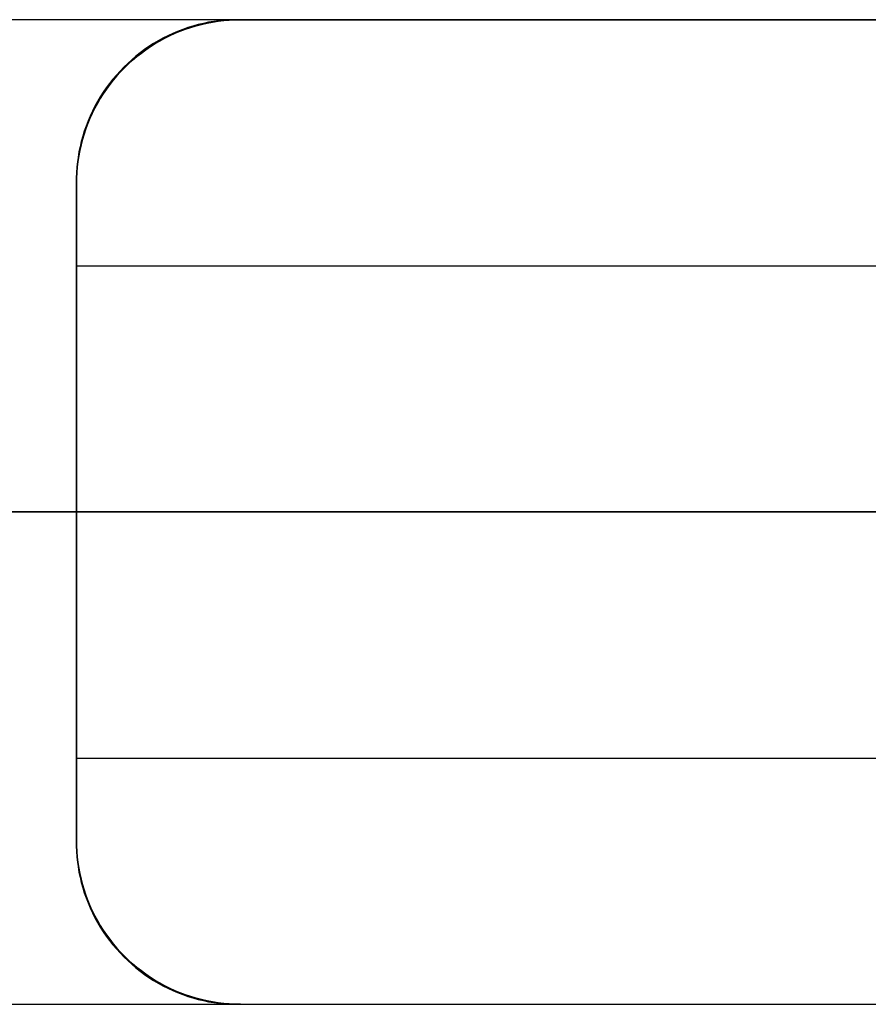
# Model space of a CAD drawing. Header units: millimetres. Extents: x -267 to 897, y -4167 to -3150.
# Tile 124 of 177: x 351.96 to 354.54, y -3518.4 to -3515.4. Entities that reach past the tile are written whole.
import ezdxf

# ---------------------------------------------------------------- set-up
doc = ezdxf.new("R2010")
doc.units = ezdxf.units.MM
doc.layers.add('1', color=7, linetype='Continuous')
doc.layers.add('BLANCO METALICO', color=7, linetype='Continuous', true_color=0xededed)

msp = doc.modelspace()

# ---------------------------------------------------------------- linework, layer by layer
at = {"layer": '1', "color": 7, "true_color": 0xffffff}
for p, q in [((384.8577, -3516.9025, 31.0021), (313.6641, -3516.9025, 31.0021)), ((355.5117, -3516.9025, 0.6711), (345.843, -3516.9025, 0.1678))]:
    msp.add_line(p, q, dxfattribs=at)
at = {"layer": '1', "color": 250, "true_color": 0x111111}
for p, q in [((387.6638, -3516.9025, 31.0021), (313.6641, -3516.9025, 31.0021)), ((380.6271, -3516.9025, 48.5021), (313.6641, -3516.9025, 48.5021)), ((381.6563, -3516.9025, 65.7922), (340.8129, -3516.9025, 65.7922)), ((356.688, -3516.9025, 118.6312), (341.1392, -3516.9025, 118.6312))]:
    msp.add_line(p, q, dxfattribs=at)
at = {"layer": 'BLANCO METALICO'}
for p, q in [((360.8406, -3515.4025, 259.5324), (351.4382, -3515.4025, 259.5324)), ((352.6287, -3515.4025, 262.5324), (351.4385, -3515.4039, 262.5324)), ((352.5156, -3515.4136, 291.3066), (352.4996, -3515.4174, 291.3092)), ((352.5103, -3515.4167, 286.7736), (352.527, -3515.413, 286.7736)), ((352.527, -3515.413, 279.1022), (352.5103, -3515.4167, 279.1022)), ((352.5103, -3515.4167, 262.5324), (352.527, -3515.413, 262.5324)), ((352.527, -3515.413, 296.5105), (352.5103, -3515.4167, 296.5105)), ((352.5103, -3515.4167, 283.6937), (352.527, -3515.413, 283.6937)), ((352.527, -3515.413, 274.0324), (352.5103, -3515.4167, 274.0324)), ((352.5316, -3515.4103, 291.304), (352.5156, -3515.4136, 291.3066)), ((352.527, -3515.413, 286.7736), (352.5438, -3515.4098, 286.7736)), ((352.5438, -3515.4098, 279.1022), (352.527, -3515.413, 279.1022)), ((352.527, -3515.413, 262.5324), (352.5438, -3515.4098, 262.5324)), ((352.5438, -3515.4098, 296.5105), (352.527, -3515.413, 296.5105)), ((352.527, -3515.413, 283.6937), (352.5438, -3515.4098, 283.6937)), ((352.5438, -3515.4098, 274.0324), (352.527, -3515.413, 274.0324)), ((352.5477, -3515.4076, 291.3011), (352.5316, -3515.4103, 291.304)), ((352.5438, -3515.4098, 286.7736), (352.5606, -3515.4072, 286.7736)), ((352.5606, -3515.4072, 279.1022), (352.5438, -3515.4098, 279.1022)), ((352.5438, -3515.4098, 262.5324), (352.5606, -3515.4072, 262.5324)), ((352.5606, -3515.4072, 296.5105), (352.5438, -3515.4098, 296.5105)), ((352.5438, -3515.4098, 283.6937), (352.5606, -3515.4072, 283.6937)), ((352.5606, -3515.4072, 274.0324), (352.5438, -3515.4098, 274.0324)), ((352.5639, -3515.4055, 291.2982), (352.5477, -3515.4076, 291.3011)), ((352.5606, -3515.4072, 286.7736), (352.5776, -3515.4051, 286.7736)), ((352.5776, -3515.4051, 279.1022), (352.5606, -3515.4072, 279.1022)), ((352.5606, -3515.4072, 262.5324), (352.5776, -3515.4051, 262.5324)), ((352.5776, -3515.4051, 296.5105), (352.5606, -3515.4072, 296.5105)), ((352.5606, -3515.4072, 283.6937), (352.5776, -3515.4051, 283.6937)), ((352.5776, -3515.4051, 274.0324), (352.5606, -3515.4072, 274.0324)), ((352.5801, -3515.4039, 291.2951), (352.5639, -3515.4055, 291.2982)), ((352.5776, -3515.4051, 286.7736), (352.5946, -3515.4037, 286.7736)), ((352.5946, -3515.4037, 279.1022), (352.5776, -3515.4051, 279.1022)), ((352.5776, -3515.4051, 262.5324), (352.5946, -3515.4037, 262.5324)), ((352.5946, -3515.4037, 296.5105), (352.5776, -3515.4051, 296.5105)), ((352.5776, -3515.4051, 283.6937), (352.5946, -3515.4037, 283.6937)), ((352.5946, -3515.4037, 274.0324), (352.5776, -3515.4051, 274.0324)), ((352.5963, -3515.4029, 291.2919), (352.5801, -3515.4039, 291.2951)), ((352.5946, -3515.4037, 286.7736), (352.6116, -3515.4028, 286.7736)), ((352.6116, -3515.4028, 279.1022), (352.5946, -3515.4037, 279.1022)), ((352.5946, -3515.4037, 262.5324), (352.6116, -3515.4028, 262.5324)), ((352.6116, -3515.4028, 296.5105), (352.5946, -3515.4037, 296.5105)), ((352.5946, -3515.4037, 283.6937), (352.6116, -3515.4028, 283.6937)), ((352.6116, -3515.4028, 274.0324), (352.5946, -3515.4037, 274.0324)), ((352.6125, -3515.4024, 291.2886), (352.5963, -3515.4029, 291.2919)), ((352.6116, -3515.4028, 286.7736), (352.6287, -3515.4025, 286.7736)), ((352.6287, -3515.4025, 279.1022), (352.6116, -3515.4028, 279.1022)), ((352.6116, -3515.4028, 262.5324), (352.6287, -3515.4025, 262.5324)), ((352.6287, -3515.4025, 296.5105), (352.6116, -3515.4028, 296.5105)), ((352.6116, -3515.4028, 283.6937), (352.6287, -3515.4025, 283.6937)), ((352.6287, -3515.4025, 274.0324), (352.6116, -3515.4028, 274.0324)), ((352.6287, -3515.4025, 291.2851), (352.6125, -3515.4024, 291.2886)), ((352.6287, -3515.4025, 262.5324), (352.6287, -3515.4025, 279.1022)), ((357.1287, -3515.4025, 296.5105), (352.6287, -3515.4025, 296.5105)), ((352.6287, -3515.4025, 296.5105), (352.6287, -3515.4025, 291.2851)), ((352.6287, -3515.4025, 286.7736), (352.6287, -3515.4025, 291.2851)), ((352.6287, -3515.4025, 279.1022), (352.6287, -3515.4025, 280.5939)), ((352.6287, -3515.4025, 280.5939), (352.6287, -3515.4025, 286.7736)), ((352.6287, -3515.4025, 277.3042), (358.1287, -3515.4025, 277.3042)), ((352.4222, -3515.4444, 291.3198), (352.4072, -3515.4514, 291.3215)), ((352.414, -3515.451, 286.7736), (352.4295, -3515.4439, 286.7736)), ((352.4295, -3515.4439, 279.1022), (352.414, -3515.451, 279.1022)), ((352.414, -3515.451, 262.5324), (352.4295, -3515.4439, 262.5324)), ((352.4295, -3515.4439, 296.5105), (352.414, -3515.451, 296.5105)), ((352.414, -3515.451, 283.6937), (352.4295, -3515.4439, 283.6937)), ((352.4295, -3515.4439, 274.0324), (352.414, -3515.451, 274.0324)), ((352.4373, -3515.4379, 291.318), (352.4222, -3515.4444, 291.3198)), ((352.4295, -3515.4439, 286.7736), (352.4453, -3515.4374, 286.7736)), ((352.4453, -3515.4374, 279.1022), (352.4295, -3515.4439, 279.1022)), ((352.4295, -3515.4439, 262.5324), (352.4453, -3515.4374, 262.5324)), ((352.4453, -3515.4374, 296.5105), (352.4295, -3515.4439, 296.5105)), ((352.4295, -3515.4439, 283.6937), (352.4453, -3515.4374, 283.6937)), ((352.4453, -3515.4374, 274.0324), (352.4295, -3515.4439, 274.0324)), ((352.4527, -3515.432, 291.316), (352.4373, -3515.4379, 291.318)), ((352.4453, -3515.4374, 286.7736), (352.4613, -3515.4314, 286.7736)), ((352.4613, -3515.4314, 279.1022), (352.4453, -3515.4374, 279.1022)), ((352.4453, -3515.4374, 262.5324), (352.4613, -3515.4314, 262.5324)), ((352.4613, -3515.4314, 296.5105), (352.4453, -3515.4374, 296.5105)), ((352.4453, -3515.4374, 283.6937), (352.4613, -3515.4314, 283.6937)), ((352.4613, -3515.4314, 274.0324), (352.4453, -3515.4374, 274.0324)), ((352.4682, -3515.4266, 291.3139), (352.4527, -3515.432, 291.316)), ((352.4613, -3515.4314, 286.7736), (352.4775, -3515.4259, 286.7736)), ((352.4775, -3515.4259, 279.1022), (352.4613, -3515.4314, 279.1022)), ((352.4613, -3515.4314, 262.5324), (352.4775, -3515.4259, 262.5324)), ((352.4775, -3515.4259, 296.5105), (352.4613, -3515.4314, 296.5105)), ((352.4613, -3515.4314, 283.6937), (352.4775, -3515.4259, 283.6937)), ((352.4775, -3515.4259, 274.0324), (352.4613, -3515.4314, 274.0324)), ((352.4838, -3515.4217, 291.3116), (352.4682, -3515.4266, 291.3139)), ((352.4775, -3515.4259, 286.7736), (352.4938, -3515.4211, 286.7736)), ((352.4938, -3515.4211, 279.1022), (352.4775, -3515.4259, 279.1022)), ((352.4775, -3515.4259, 262.5324), (352.4938, -3515.4211, 262.5324)), ((352.4938, -3515.4211, 296.5105), (352.4775, -3515.4259, 296.5105)), ((352.4775, -3515.4259, 283.6937), (352.4938, -3515.4211, 283.6937)), ((352.4938, -3515.4211, 274.0324), (352.4775, -3515.4259, 274.0324)), ((352.4996, -3515.4174, 291.3092), (352.4838, -3515.4217, 291.3116)), ((352.4938, -3515.4211, 286.7736), (352.5103, -3515.4167, 286.7736)), ((352.5103, -3515.4167, 279.1022), (352.4938, -3515.4211, 279.1022)), ((352.4938, -3515.4211, 262.5324), (352.5103, -3515.4167, 262.5324)), ((352.5103, -3515.4167, 296.5105), (352.4938, -3515.4211, 296.5105)), ((352.4938, -3515.4211, 283.6937), (352.5103, -3515.4167, 283.6937)), ((352.5103, -3515.4167, 274.0324), (352.4938, -3515.4211, 274.0324)), ((352.3781, -3515.4668, 291.3244), (352.3638, -3515.4752, 291.3256)), ((352.3689, -3515.4753, 286.7736), (352.3837, -3515.4667, 286.7736)), ((352.3837, -3515.4667, 279.1022), (352.3689, -3515.4753, 279.1022)), ((352.3689, -3515.4753, 262.5324), (352.3837, -3515.4667, 262.5324)), ((352.3837, -3515.4667, 296.5105), (352.3689, -3515.4753, 296.5105)), ((352.3689, -3515.4753, 283.6937), (352.3837, -3515.4667, 283.6937)), ((352.3837, -3515.4667, 274.0324), (352.3689, -3515.4753, 274.0324)), ((352.3925, -3515.4588, 291.323), (352.3781, -3515.4668, 291.3244)), ((352.3837, -3515.4667, 286.7736), (352.3987, -3515.4586, 286.7736)), ((352.3987, -3515.4586, 279.1022), (352.3837, -3515.4667, 279.1022)), ((352.3837, -3515.4667, 262.5324), (352.3987, -3515.4586, 262.5324)), ((352.3987, -3515.4586, 296.5105), (352.3837, -3515.4667, 296.5105)), ((352.3837, -3515.4667, 283.6937), (352.3987, -3515.4586, 283.6937)), ((352.3987, -3515.4586, 274.0324), (352.3837, -3515.4667, 274.0324)), ((352.4072, -3515.4514, 291.3215), (352.3925, -3515.4588, 291.323)), ((352.3987, -3515.4586, 286.7736), (352.414, -3515.451, 286.7736)), ((352.414, -3515.451, 279.1022), (352.3987, -3515.4586, 279.1022)), ((352.3987, -3515.4586, 262.5324), (352.414, -3515.451, 262.5324)), ((352.414, -3515.451, 296.5105), (352.3987, -3515.4586, 296.5105)), ((352.3987, -3515.4586, 283.6937), (352.414, -3515.451, 283.6937)), ((352.414, -3515.451, 274.0324), (352.3987, -3515.4586, 274.0324)), ((352.323, -3515.5034, 291.3283), (352.31, -3515.5136, 291.3289)), ((352.3132, -3515.5147, 286.7736), (352.3266, -3515.5041, 286.7736)), ((352.3266, -3515.5041, 279.1022), (352.3132, -3515.5147, 279.1022)), ((352.3132, -3515.5147, 262.5324), (352.3266, -3515.5041, 262.5324)), ((352.3266, -3515.5041, 296.5105), (352.3132, -3515.5147, 296.5105)), ((352.3132, -3515.5147, 283.6937), (352.3266, -3515.5041, 283.6937)), ((352.3266, -3515.5041, 274.0324), (352.3132, -3515.5147, 274.0324)), ((352.3363, -3515.4935, 291.3276), (352.323, -3515.5034, 291.3283)), ((352.3266, -3515.5041, 286.7736), (352.3404, -3515.494, 286.7736)), ((352.3404, -3515.494, 279.1022), (352.3266, -3515.5041, 279.1022)), ((352.3266, -3515.5041, 262.5324), (352.3404, -3515.494, 262.5324)), ((352.3404, -3515.494, 296.5105), (352.3266, -3515.5041, 296.5105)), ((352.3266, -3515.5041, 283.6937), (352.3404, -3515.494, 283.6937)), ((352.3404, -3515.494, 274.0324), (352.3266, -3515.5041, 274.0324)), ((352.3499, -3515.4842, 291.3267), (352.3363, -3515.4935, 291.3276)), ((352.3404, -3515.494, 286.7736), (352.3545, -3515.4844, 286.7736)), ((352.3545, -3515.4844, 279.1022), (352.3404, -3515.494, 279.1022)), ((352.3404, -3515.494, 262.5324), (352.3545, -3515.4844, 262.5324)), ((352.3545, -3515.4844, 296.5105), (352.3404, -3515.494, 296.5105)), ((352.3404, -3515.494, 283.6937), (352.3545, -3515.4844, 283.6937)), ((352.3545, -3515.4844, 274.0324), (352.3404, -3515.494, 274.0324)), ((352.3638, -3515.4752, 291.3256), (352.3499, -3515.4842, 291.3267)), ((352.3545, -3515.4844, 286.7736), (352.3689, -3515.4753, 286.7736)), ((352.3689, -3515.4753, 279.1022), (352.3545, -3515.4844, 279.1022)), ((352.3545, -3515.4844, 262.5324), (352.3689, -3515.4753, 262.5324)), ((352.3689, -3515.4753, 296.5105), (352.3545, -3515.4844, 296.5105)), ((352.3545, -3515.4844, 283.6937), (352.3689, -3515.4753, 283.6937)), ((352.3689, -3515.4753, 274.0324), (352.3545, -3515.4844, 274.0324)), ((352.2974, -3515.5243, 291.3293), (352.2851, -3515.5355, 291.3295)), ((352.2874, -3515.5371, 286.7736), (352.3001, -3515.5257, 286.7736)), ((352.3001, -3515.5257, 279.1022), (352.2874, -3515.5371, 279.1022)), ((352.2874, -3515.5371, 262.5324), (352.3001, -3515.5257, 262.5324)), ((352.3001, -3515.5257, 296.5105), (352.2874, -3515.5371, 296.5105)), ((352.2874, -3515.5371, 283.6937), (352.3001, -3515.5257, 283.6937)), ((352.3001, -3515.5257, 274.0324), (352.2874, -3515.5371, 274.0324)), ((352.31, -3515.5136, 291.3289), (352.2974, -3515.5243, 291.3293)), ((352.3001, -3515.5257, 286.7736), (352.3132, -3515.5147, 286.7736)), ((352.3132, -3515.5147, 279.1022), (352.3001, -3515.5257, 279.1022)), ((352.3001, -3515.5257, 262.5324), (352.3132, -3515.5147, 262.5324)), ((352.3132, -3515.5147, 296.5105), (352.3001, -3515.5257, 296.5105)), ((352.3001, -3515.5257, 283.6937), (352.3132, -3515.5147, 283.6937)), ((352.3132, -3515.5147, 274.0324), (352.3001, -3515.5257, 274.0324)), ((352.2617, -3515.5589, 291.3295), (352.2505, -3515.5712, 291.3293)), ((352.2519, -3515.5739, 286.7736), (352.2633, -3515.5612, 286.7736)), ((352.2633, -3515.5612, 279.1022), (352.2519, -3515.5739, 279.1022)), ((352.2519, -3515.5739, 262.5324), (352.2633, -3515.5612, 262.5324)), ((352.2633, -3515.5612, 296.5105), (352.2519, -3515.5739, 296.5105)), ((352.2519, -3515.5739, 283.6937), (352.2633, -3515.5612, 283.6937)), ((352.2633, -3515.5612, 274.0324), (352.2519, -3515.5739, 274.0324)), ((352.2732, -3515.547, 291.3296), (352.2617, -3515.5589, 291.3295)), ((352.2633, -3515.5612, 286.7736), (352.2752, -3515.549, 286.7736)), ((352.2752, -3515.549, 279.1022), (352.2633, -3515.5612, 279.1022)), ((352.2633, -3515.5612, 262.5324), (352.2752, -3515.549, 262.5324)), ((352.2752, -3515.549, 296.5105), (352.2633, -3515.5612, 296.5105)), ((352.2633, -3515.5612, 283.6937), (352.2752, -3515.549, 283.6937)), ((352.2752, -3515.549, 274.0324), (352.2633, -3515.5612, 274.0324)), ((352.2851, -3515.5355, 291.3295), (352.2732, -3515.547, 291.3296)), ((352.2732, -3515.547, 291.3296), (352.2732, -3515.547, 286.7769)), ((352.2752, -3515.549, 286.7736), (352.2874, -3515.5371, 286.7736)), ((352.2874, -3515.5371, 279.1022), (352.2752, -3515.549, 279.1022)), ((352.2752, -3515.549, 262.5324), (352.2874, -3515.5371, 262.5324)), ((352.2874, -3515.5371, 296.5105), (352.2752, -3515.549, 296.5105)), ((352.2752, -3515.549, 283.6937), (352.2874, -3515.5371, 283.6937)), ((352.2874, -3515.5371, 274.0324), (352.2752, -3515.549, 274.0324)), ((352.2752, -3515.549, 286.7736), (352.2752, -3515.549, 279.1022)), ((352.2752, -3515.549, 262.5324), (352.2752, -3515.549, 279.1022)), ((352.2752, -3515.549, 291.3296), (352.2752, -3515.549, 296.5105)), ((352.2398, -3515.5838, 291.3289), (352.2296, -3515.5968, 291.3283)), ((352.2303, -3515.6004, 286.7736), (352.2409, -3515.587, 286.7736)), ((352.2409, -3515.587, 279.1022), (352.2303, -3515.6004, 279.1022)), ((352.2303, -3515.6004, 262.5324), (352.2409, -3515.587, 262.5324)), ((352.2409, -3515.587, 296.5105), (352.2303, -3515.6004, 296.5105)), ((352.2303, -3515.6004, 283.6937), (352.2409, -3515.587, 283.6937)), ((352.2409, -3515.587, 274.0324), (352.2303, -3515.6004, 274.0324)), ((352.2505, -3515.5712, 291.3293), (352.2398, -3515.5838, 291.3289)), ((352.2409, -3515.587, 286.7736), (352.2519, -3515.5739, 286.7736)), ((352.2519, -3515.5739, 279.1022), (352.2409, -3515.587, 279.1022)), ((352.2409, -3515.587, 262.5324), (352.2519, -3515.5739, 262.5324)), ((352.2519, -3515.5739, 296.5105), (352.2409, -3515.587, 296.5105)), ((352.2409, -3515.587, 283.6937), (352.2519, -3515.5739, 283.6937)), ((352.2519, -3515.5739, 274.0324), (352.2409, -3515.587, 274.0324)), ((352.2103, -3515.6237, 291.3267), (352.2014, -3515.6377, 291.3256)), ((352.2197, -3515.6101, 291.3276), (352.2103, -3515.6237, 291.3267)), ((352.2106, -3515.6283, 286.7736), (352.2202, -3515.6142, 286.7736)), ((352.2202, -3515.6142, 279.1022), (352.2106, -3515.6283, 279.1022)), ((352.2106, -3515.6283, 262.5324), (352.2202, -3515.6142, 262.5324)), ((352.2202, -3515.6142, 296.5105), (352.2106, -3515.6283, 296.5105)), ((352.2106, -3515.6283, 283.6937), (352.2202, -3515.6142, 283.6937)), ((352.2202, -3515.6142, 274.0324), (352.2106, -3515.6283, 274.0324)), ((352.2296, -3515.5968, 291.3283), (352.2197, -3515.6101, 291.3276)), ((352.2202, -3515.6142, 286.7736), (352.2303, -3515.6004, 286.7736)), ((352.2303, -3515.6004, 279.1022), (352.2202, -3515.6142, 279.1022)), ((352.2202, -3515.6142, 262.5324), (352.2303, -3515.6004, 262.5324)), ((352.2303, -3515.6004, 296.5105), (352.2202, -3515.6142, 296.5105)), ((352.2202, -3515.6142, 283.6937), (352.2303, -3515.6004, 283.6937)), ((352.2303, -3515.6004, 274.0324), (352.2202, -3515.6142, 274.0324)), ((352.193, -3515.6519, 291.3244), (352.185, -3515.6663, 291.323)), ((352.1929, -3515.6575, 286.7736), (352.2015, -3515.6427, 286.7736)), ((352.2015, -3515.6427, 279.1022), (352.1929, -3515.6575, 279.1022)), ((352.1929, -3515.6575, 262.5324), (352.2015, -3515.6427, 262.5324)), ((352.2015, -3515.6427, 296.5105), (352.1929, -3515.6575, 296.5105)), ((352.1929, -3515.6575, 283.6937), (352.2015, -3515.6427, 283.6937)), ((352.2015, -3515.6427, 274.0324), (352.1929, -3515.6575, 274.0324)), ((352.2014, -3515.6377, 291.3256), (352.193, -3515.6519, 291.3244)), ((352.2015, -3515.6427, 286.7736), (352.2106, -3515.6283, 286.7736)), ((352.2106, -3515.6283, 279.1022), (352.2015, -3515.6427, 279.1022)), ((352.2015, -3515.6427, 262.5324), (352.2106, -3515.6283, 262.5324)), ((352.2106, -3515.6283, 296.5105), (352.2015, -3515.6427, 296.5105)), ((352.2015, -3515.6427, 283.6937), (352.2106, -3515.6283, 283.6937)), ((352.2106, -3515.6283, 274.0324), (352.2015, -3515.6427, 274.0324)), ((352.1776, -3515.681, 291.3215), (352.1706, -3515.696, 291.3198)), ((352.1772, -3515.6878, 286.7736), (352.1848, -3515.6725, 286.7736)), ((352.1848, -3515.6725, 279.1022), (352.1772, -3515.6878, 279.1022)), ((352.1772, -3515.6878, 262.5324), (352.1848, -3515.6725, 262.5324)), ((352.1848, -3515.6725, 296.5105), (352.1772, -3515.6878, 296.5105)), ((352.1772, -3515.6878, 283.6937), (352.1848, -3515.6725, 283.6937)), ((352.1848, -3515.6725, 274.0324), (352.1772, -3515.6878, 274.0324)), ((352.185, -3515.6663, 291.323), (352.1776, -3515.681, 291.3215)), ((352.1848, -3515.6725, 286.7736), (352.1929, -3515.6575, 286.7736)), ((352.1929, -3515.6575, 279.1022), (352.1848, -3515.6725, 279.1022)), ((352.1848, -3515.6725, 262.5324), (352.1929, -3515.6575, 262.5324)), ((352.1929, -3515.6575, 296.5105), (352.1848, -3515.6725, 296.5105)), ((352.1848, -3515.6725, 283.6937), (352.1929, -3515.6575, 283.6937)), ((352.1929, -3515.6575, 274.0324), (352.1848, -3515.6725, 274.0324)), ((352.1641, -3515.7111, 291.318), (352.1582, -3515.7265, 291.316)), ((352.1636, -3515.7191, 286.7736), (352.1701, -3515.7033, 286.7736)), ((352.1701, -3515.7033, 279.1022), (352.1636, -3515.7191, 279.1022)), ((352.1636, -3515.7191, 262.5324), (352.1701, -3515.7033, 262.5324)), ((352.1701, -3515.7033, 296.5105), (352.1636, -3515.7191, 296.5105)), ((352.1636, -3515.7191, 283.6937), (352.1701, -3515.7033, 283.6937)), ((352.1701, -3515.7033, 274.0324), (352.1636, -3515.7191, 274.0324)), ((352.1706, -3515.696, 291.3198), (352.1641, -3515.7111, 291.318)), ((352.1701, -3515.7033, 286.7736), (352.1772, -3515.6878, 286.7736)), ((352.1772, -3515.6878, 279.1022), (352.1701, -3515.7033, 279.1022)), ((352.1701, -3515.7033, 262.5324), (352.1772, -3515.6878, 262.5324)), ((352.1772, -3515.6878, 296.5105), (352.1701, -3515.7033, 296.5105)), ((352.1701, -3515.7033, 283.6937), (352.1772, -3515.6878, 283.6937)), ((352.1772, -3515.6878, 274.0324), (352.1701, -3515.7033, 274.0324)), ((352.1528, -3515.742, 291.3139), (352.1479, -3515.7577, 291.3116)), ((352.1521, -3515.7513, 286.7736), (352.1576, -3515.7351, 286.7736)), ((352.1576, -3515.7351, 279.1022), (352.1521, -3515.7513, 279.1022)), ((352.1521, -3515.7513, 262.5324), (352.1576, -3515.7351, 262.5324)), ((352.1576, -3515.7351, 296.5105), (352.1521, -3515.7513, 296.5105)), ((352.1521, -3515.7513, 283.6937), (352.1576, -3515.7351, 283.6937)), ((352.1576, -3515.7351, 274.0324), (352.1521, -3515.7513, 274.0324)), ((352.1582, -3515.7265, 291.316), (352.1528, -3515.742, 291.3139)), ((352.1576, -3515.7351, 286.7736), (352.1636, -3515.7191, 286.7736)), ((352.1636, -3515.7191, 279.1022), (352.1576, -3515.7351, 279.1022)), ((352.1576, -3515.7351, 262.5324), (352.1636, -3515.7191, 262.5324)), ((352.1636, -3515.7191, 296.5105), (352.1576, -3515.7351, 296.5105)), ((352.1576, -3515.7351, 283.6937), (352.1636, -3515.7191, 283.6937)), ((352.1636, -3515.7191, 274.0324), (352.1576, -3515.7351, 274.0324)), ((352.1436, -3515.7735, 291.3092), (352.1398, -3515.7894, 291.3066)), ((352.1429, -3515.7841, 286.7736), (352.1473, -3515.7676, 286.7736)), ((352.1473, -3515.7676, 279.1022), (352.1429, -3515.7841, 279.1022)), ((352.1429, -3515.7841, 262.5324), (352.1473, -3515.7676, 262.5324)), ((352.1473, -3515.7676, 296.5105), (352.1429, -3515.7841, 296.5105)), ((352.1429, -3515.7841, 283.6937), (352.1473, -3515.7676, 283.6937)), ((352.1473, -3515.7676, 274.0324), (352.1429, -3515.7841, 274.0324)), ((352.1479, -3515.7577, 291.3116), (352.1436, -3515.7735, 291.3092)), ((352.1473, -3515.7676, 286.7736), (352.1521, -3515.7513, 286.7736)), ((352.1521, -3515.7513, 279.1022), (352.1473, -3515.7676, 279.1022)), ((352.1473, -3515.7676, 262.5324), (352.1521, -3515.7513, 262.5324)), ((352.1521, -3515.7513, 296.5105), (352.1473, -3515.7676, 296.5105)), ((352.1473, -3515.7676, 283.6937), (352.1521, -3515.7513, 283.6937)), ((352.1521, -3515.7513, 274.0324), (352.1473, -3515.7676, 274.0324)), ((352.136, -3515.8176, 286.7736), (352.1392, -3515.8008, 286.7736)), ((352.1392, -3515.8008, 279.1022), (352.136, -3515.8176, 279.1022)), ((352.136, -3515.8176, 262.5324), (352.1392, -3515.8008, 262.5324)), ((352.1392, -3515.8008, 296.5105), (352.136, -3515.8176, 296.5105)), ((352.136, -3515.8176, 283.6937), (352.1392, -3515.8008, 283.6937)), ((352.1392, -3515.8008, 274.0324), (352.136, -3515.8176, 274.0324)), ((352.1398, -3515.7894, 291.3066), (352.1365, -3515.8054, 291.304)), ((352.1392, -3515.8008, 286.7736), (352.1429, -3515.7841, 286.7736)), ((352.1429, -3515.7841, 279.1022), (352.1392, -3515.8008, 279.1022)), ((352.1392, -3515.8008, 262.5324), (352.1429, -3515.7841, 262.5324)), ((352.1429, -3515.7841, 296.5105), (352.1392, -3515.8008, 296.5105)), ((352.1392, -3515.8008, 283.6937), (352.1429, -3515.7841, 283.6937)), ((352.1429, -3515.7841, 274.0324), (352.1392, -3515.8008, 274.0324)), ((352.1313, -3515.8514, 286.7736), (352.1334, -3515.8344, 286.7736)), ((352.1334, -3515.8344, 279.1022), (352.1313, -3515.8514, 279.1022)), ((352.1313, -3515.8514, 262.5324), (352.1334, -3515.8344, 262.5324)), ((352.1334, -3515.8344, 296.5105), (352.1313, -3515.8514, 296.5105)), ((352.1313, -3515.8514, 283.6937), (352.1334, -3515.8344, 283.6937)), ((352.1334, -3515.8344, 274.0324), (352.1313, -3515.8514, 274.0324)), ((352.1338, -3515.8215, 291.3011), (352.1317, -3515.8377, 291.2982)), ((352.1334, -3515.8344, 286.7736), (352.136, -3515.8176, 286.7736)), ((352.136, -3515.8176, 279.1022), (352.1334, -3515.8344, 279.1022)), ((352.1334, -3515.8344, 262.5324), (352.136, -3515.8176, 262.5324)), ((352.136, -3515.8176, 296.5105), (352.1334, -3515.8344, 296.5105)), ((352.1334, -3515.8344, 283.6937), (352.136, -3515.8176, 283.6937)), ((352.136, -3515.8176, 274.0324), (352.1334, -3515.8344, 274.0324)), ((352.1365, -3515.8054, 291.304), (352.1338, -3515.8215, 291.3011)), ((352.1301, -3515.8539, 291.2951), (352.1291, -3515.8701, 291.2919)), ((352.1299, -3515.8684, 286.7736), (352.1313, -3515.8514, 286.7736)), ((352.1313, -3515.8514, 279.1022), (352.1299, -3515.8684, 279.1022)), ((352.1299, -3515.8684, 262.5324), (352.1313, -3515.8514, 262.5324)), ((352.1313, -3515.8514, 296.5105), (352.1299, -3515.8684, 296.5105)), ((352.1299, -3515.8684, 283.6937), (352.1313, -3515.8514, 283.6937)), ((352.1313, -3515.8514, 274.0324), (352.1299, -3515.8684, 274.0324)), ((352.1317, -3515.8377, 291.2982), (352.1301, -3515.8539, 291.2951)), ((352.1291, -3515.8701, 291.2919), (352.1286, -3515.8863, 291.2886)), ((352.1286, -3515.8863, 291.2886), (352.1287, -3515.9025, 291.2851)), ((352.1287, -3515.9025, 286.7736), (352.129, -3515.8854, 286.7736)), ((352.129, -3515.8854, 279.1022), (352.1287, -3515.9025, 279.1022)), ((352.1287, -3515.9025, 262.5324), (352.129, -3515.8854, 262.5324)), ((352.129, -3515.8854, 296.5105), (352.1287, -3515.9025, 296.5105)), ((352.1287, -3515.9025, 283.6937), (352.129, -3515.8854, 283.6937)), ((352.129, -3515.8854, 274.0324), (352.1287, -3515.9025, 274.0324)), ((352.129, -3515.8854, 286.7736), (352.1299, -3515.8684, 286.7736)), ((352.1299, -3515.8684, 279.1022), (352.129, -3515.8854, 279.1022)), ((352.129, -3515.8854, 262.5324), (352.1299, -3515.8684, 262.5324)), ((352.1299, -3515.8684, 296.5105), (352.129, -3515.8854, 296.5105)), ((352.129, -3515.8854, 283.6937), (352.1299, -3515.8684, 283.6937)), ((352.1299, -3515.8684, 274.0324), (352.129, -3515.8854, 274.0324)), ((352.1287, -3516.9025, 262.5324), (352.1287, -3515.9025, 262.5324)), ((352.1287, -3515.9025, 279.1022), (352.1287, -3515.9025, 262.5324)), ((352.1287, -3515.9025, 296.5105), (352.1287, -3516.9025, 296.5105)), ((352.1287, -3515.9025, 291.2851), (352.1287, -3515.9025, 296.5105)), ((352.1287, -3515.9025, 286.7736), (352.1287, -3515.9025, 291.2851)), ((352.1287, -3515.9025, 279.1022), (352.1287, -3515.9025, 280.5939)), ((352.1287, -3515.9025, 280.5939), (352.1287, -3515.9025, 286.7736)), ((352.1287, -3515.9025, 278.9542), (352.1287, -3517.9025, 278.9542)), ((352.1287, -3516.1525, 296.5105), (357.1287, -3516.1525, 296.5105)), ((338.6638, -3516.9025, 239.9163), (411.8638, -3516.9025, 239.9163)), ((411.8638, -3516.9025, 239.1163), (339.1638, -3516.9025, 239.1163)), ((352.1287, -3516.9025, 262.5324), (350.6287, -3516.9025, 262.5324)), ((351.2127, -3516.9025, 256.5324), (362.0487, -3516.9025, 256.5324)), ((352.1287, -3517.9025, 262.5324), (352.1287, -3516.9025, 262.5324)), ((357.1287, -3516.9025, 296.5105), (352.1287, -3516.9025, 296.5105)), ((352.1287, -3516.9025, 296.5105), (352.1287, -3517.9025, 296.5105)), ((352.1287, -3516.9025, 262.5324), (352.1287, -3516.9025, 296.5105)), ((352.1287, -3517.6525, 296.5105), (357.1287, -3517.6525, 296.5105)), ((352.1287, -3517.9025, 291.2851), (352.1286, -3517.9187, 291.2886)), ((352.129, -3517.9196, 286.7736), (352.1287, -3517.9025, 286.7736)), ((352.1287, -3517.9025, 279.1022), (352.129, -3517.9196, 279.1022)), ((352.129, -3517.9196, 262.5324), (352.1287, -3517.9025, 262.5324)), ((352.1287, -3517.9025, 279.1022), (352.1287, -3517.9025, 262.5324)), ((352.1287, -3517.9025, 291.2851), (352.1287, -3517.9025, 296.5105)), ((352.1287, -3517.9025, 296.5105), (352.129, -3517.9196, 296.5105)), ((352.1287, -3517.9025, 286.7736), (352.1287, -3517.9025, 291.2851)), ((352.1287, -3517.9025, 279.1022), (352.1287, -3517.9025, 280.5939)), ((352.1287, -3517.9025, 280.5939), (352.1287, -3517.9025, 286.7736)), ((352.129, -3517.9196, 283.6937), (352.1287, -3517.9025, 283.6937)), ((352.129, -3517.9196, 274.0324), (352.1287, -3517.9025, 274.0324)), ((352.1286, -3517.9187, 291.2886), (352.1291, -3517.935, 291.2919)), ((352.1299, -3517.9366, 286.7736), (352.129, -3517.9196, 286.7736)), ((352.129, -3517.9196, 279.1022), (352.1299, -3517.9366, 279.1022)), ((352.1299, -3517.9366, 262.5324), (352.129, -3517.9196, 262.5324)), ((352.129, -3517.9196, 296.5105), (352.1299, -3517.9366, 296.5105)), ((352.1299, -3517.9366, 283.6937), (352.129, -3517.9196, 283.6937)), ((352.1299, -3517.9366, 274.0324), (352.129, -3517.9196, 274.0324)), ((352.1291, -3517.935, 291.2919), (352.1301, -3517.9512, 291.2951)), ((352.1313, -3517.9537, 286.7736), (352.1299, -3517.9366, 286.7736)), ((352.1299, -3517.9366, 279.1022), (352.1313, -3517.9537, 279.1022)), ((352.1313, -3517.9537, 262.5324), (352.1299, -3517.9366, 262.5324)), ((352.1299, -3517.9366, 296.5105), (352.1313, -3517.9537, 296.5105)), ((352.1313, -3517.9537, 283.6937), (352.1299, -3517.9366, 283.6937)), ((352.1313, -3517.9537, 274.0324), (352.1299, -3517.9366, 274.0324)), ((352.1301, -3517.9512, 291.2951), (352.1317, -3517.9674, 291.2982)), ((352.1334, -3517.9706, 286.7736), (352.1313, -3517.9537, 286.7736)), ((352.1313, -3517.9537, 279.1022), (352.1334, -3517.9706, 279.1022)), ((352.1334, -3517.9706, 262.5324), (352.1313, -3517.9537, 262.5324)), ((352.1313, -3517.9537, 296.5105), (352.1334, -3517.9706, 296.5105)), ((352.1334, -3517.9706, 283.6937), (352.1313, -3517.9537, 283.6937)), ((352.1334, -3517.9706, 274.0324), (352.1313, -3517.9537, 274.0324)), ((352.1317, -3517.9674, 291.2982), (352.1338, -3517.9835, 291.3011)), ((352.136, -3517.9875, 286.7736), (352.1334, -3517.9706, 286.7736)), ((352.1334, -3517.9706, 279.1022), (352.136, -3517.9875, 279.1022)), ((352.136, -3517.9875, 262.5324), (352.1334, -3517.9706, 262.5324)), ((352.1334, -3517.9706, 296.5105), (352.136, -3517.9875, 296.5105)), ((352.136, -3517.9875, 283.6937), (352.1334, -3517.9706, 283.6937)), ((352.136, -3517.9875, 274.0324), (352.1334, -3517.9706, 274.0324)), ((352.1338, -3517.9835, 291.3011), (352.1365, -3517.9996, 291.304)), ((352.1392, -3518.0042, 286.7736), (352.136, -3517.9875, 286.7736)), ((352.136, -3517.9875, 279.1022), (352.1392, -3518.0042, 279.1022)), ((352.1392, -3518.0042, 262.5324), (352.136, -3517.9875, 262.5324)), ((352.136, -3517.9875, 296.5105), (352.1392, -3518.0042, 296.5105)), ((352.1392, -3518.0042, 283.6937), (352.136, -3517.9875, 283.6937)), ((352.1392, -3518.0042, 274.0324), (352.136, -3517.9875, 274.0324)), ((352.1365, -3517.9996, 291.304), (352.1398, -3518.0157, 291.3066)), ((352.1429, -3518.0209, 286.7736), (352.1392, -3518.0042, 286.7736)), ((352.1392, -3518.0042, 279.1022), (352.1429, -3518.0209, 279.1022)), ((352.1429, -3518.0209, 262.5324), (352.1392, -3518.0042, 262.5324)), ((352.1392, -3518.0042, 296.5105), (352.1429, -3518.0209, 296.5105)), ((352.1429, -3518.0209, 283.6937), (352.1392, -3518.0042, 283.6937)), ((352.1429, -3518.0209, 274.0324), (352.1392, -3518.0042, 274.0324)), ((352.1398, -3518.0157, 291.3066), (352.1436, -3518.0316, 291.3092)), ((352.1473, -3518.0374, 286.7736), (352.1429, -3518.0209, 286.7736)), ((352.1429, -3518.0209, 279.1022), (352.1473, -3518.0374, 279.1022)), ((352.1473, -3518.0374, 262.5324), (352.1429, -3518.0209, 262.5324)), ((352.1429, -3518.0209, 296.5105), (352.1473, -3518.0374, 296.5105)), ((352.1473, -3518.0374, 283.6937), (352.1429, -3518.0209, 283.6937)), ((352.1473, -3518.0374, 274.0324), (352.1429, -3518.0209, 274.0324)), ((352.1436, -3518.0316, 291.3092), (352.1479, -3518.0474, 291.3116)), ((352.1521, -3518.0538, 286.7736), (352.1473, -3518.0374, 286.7736)), ((352.1473, -3518.0374, 279.1022), (352.1521, -3518.0538, 279.1022)), ((352.1521, -3518.0538, 262.5324), (352.1473, -3518.0374, 262.5324)), ((352.1473, -3518.0374, 296.5105), (352.1521, -3518.0538, 296.5105)), ((352.1521, -3518.0538, 283.6937), (352.1473, -3518.0374, 283.6937)), ((352.1521, -3518.0538, 274.0324), (352.1473, -3518.0374, 274.0324)), ((352.1479, -3518.0474, 291.3116), (352.1528, -3518.0631, 291.3139)), ((352.1576, -3518.07, 286.7736), (352.1521, -3518.0538, 286.7736)), ((352.1521, -3518.0538, 279.1022), (352.1576, -3518.07, 279.1022)), ((352.1576, -3518.07, 262.5324), (352.1521, -3518.0538, 262.5324)), ((352.1521, -3518.0538, 296.5105), (352.1576, -3518.07, 296.5105)), ((352.1576, -3518.07, 283.6937), (352.1521, -3518.0538, 283.6937)), ((352.1576, -3518.07, 274.0324), (352.1521, -3518.0538, 274.0324)), ((352.1528, -3518.0631, 291.3139), (352.1582, -3518.0786, 291.316)), ((352.1636, -3518.0859, 286.7736), (352.1576, -3518.07, 286.7736)), ((352.1576, -3518.07, 279.1022), (352.1636, -3518.0859, 279.1022)), ((352.1636, -3518.0859, 262.5324), (352.1576, -3518.07, 262.5324)), ((352.1576, -3518.07, 296.5105), (352.1636, -3518.0859, 296.5105)), ((352.1636, -3518.0859, 283.6937), (352.1576, -3518.07, 283.6937)), ((352.1636, -3518.0859, 274.0324), (352.1576, -3518.07, 274.0324)), ((352.1582, -3518.0786, 291.316), (352.1641, -3518.0939, 291.318)), ((352.1701, -3518.1017, 286.7736), (352.1636, -3518.0859, 286.7736)), ((352.1636, -3518.0859, 279.1022), (352.1701, -3518.1017, 279.1022)), ((352.1701, -3518.1017, 262.5324), (352.1636, -3518.0859, 262.5324)), ((352.1636, -3518.0859, 296.5105), (352.1701, -3518.1017, 296.5105)), ((352.1701, -3518.1017, 283.6937), (352.1636, -3518.0859, 283.6937)), ((352.1701, -3518.1017, 274.0324), (352.1636, -3518.0859, 274.0324)), ((352.1641, -3518.0939, 291.318), (352.1706, -3518.1091, 291.3198)), ((352.1772, -3518.1173, 286.7736), (352.1701, -3518.1017, 286.7736)), ((352.1701, -3518.1017, 279.1022), (352.1772, -3518.1173, 279.1022)), ((352.1772, -3518.1173, 262.5324), (352.1701, -3518.1017, 262.5324)), ((352.1701, -3518.1017, 296.5105), (352.1772, -3518.1173, 296.5105)), ((352.1772, -3518.1173, 283.6937), (352.1701, -3518.1017, 283.6937)), ((352.1772, -3518.1173, 274.0324), (352.1701, -3518.1017, 274.0324)), ((352.1706, -3518.1091, 291.3198), (352.1776, -3518.124, 291.3215)), ((352.1848, -3518.1326, 286.7736), (352.1772, -3518.1173, 286.7736)), ((352.1772, -3518.1173, 279.1022), (352.1848, -3518.1326, 279.1022)), ((352.1848, -3518.1326, 262.5324), (352.1772, -3518.1173, 262.5324)), ((352.1772, -3518.1173, 296.5105), (352.1848, -3518.1326, 296.5105)), ((352.1848, -3518.1326, 283.6937), (352.1772, -3518.1173, 283.6937)), ((352.1848, -3518.1326, 274.0324), (352.1772, -3518.1173, 274.0324)), ((352.1776, -3518.124, 291.3215), (352.185, -3518.1387, 291.323)), ((352.1929, -3518.1476, 286.7736), (352.1848, -3518.1326, 286.7736)), ((352.1848, -3518.1326, 279.1022), (352.1929, -3518.1476, 279.1022)), ((352.1929, -3518.1476, 262.5324), (352.1848, -3518.1326, 262.5324)), ((352.1848, -3518.1326, 296.5105), (352.1929, -3518.1476, 296.5105)), ((352.1929, -3518.1476, 283.6937), (352.1848, -3518.1326, 283.6937)), ((352.1929, -3518.1476, 274.0324), (352.1848, -3518.1326, 274.0324)), ((352.185, -3518.1387, 291.323), (352.193, -3518.1532, 291.3244)), ((352.2015, -3518.1623, 286.7736), (352.1929, -3518.1476, 286.7736)), ((352.1929, -3518.1476, 279.1022), (352.2015, -3518.1623, 279.1022)), ((352.2015, -3518.1623, 262.5324), (352.1929, -3518.1476, 262.5324)), ((352.1929, -3518.1476, 296.5105), (352.2015, -3518.1623, 296.5105)), ((352.2015, -3518.1623, 283.6937), (352.1929, -3518.1476, 283.6937)), ((352.2015, -3518.1623, 274.0324), (352.1929, -3518.1476, 274.0324)), ((352.193, -3518.1532, 291.3244), (352.2014, -3518.1674, 291.3256)), ((352.2014, -3518.1674, 291.3256), (352.2103, -3518.1813, 291.3267)), ((352.2106, -3518.1767, 286.7736), (352.2015, -3518.1623, 286.7736)), ((352.2015, -3518.1623, 279.1022), (352.2106, -3518.1767, 279.1022)), ((352.2106, -3518.1767, 262.5324), (352.2015, -3518.1623, 262.5324)), ((352.2015, -3518.1623, 296.5105), (352.2106, -3518.1767, 296.5105)), ((352.2106, -3518.1767, 283.6937), (352.2015, -3518.1623, 283.6937)), ((352.2106, -3518.1767, 274.0324), (352.2015, -3518.1623, 274.0324)), ((352.2103, -3518.1813, 291.3267), (352.2197, -3518.1949, 291.3276)), ((352.2202, -3518.1909, 286.7736), (352.2106, -3518.1767, 286.7736)), ((352.2106, -3518.1767, 279.1022), (352.2202, -3518.1909, 279.1022)), ((352.2202, -3518.1909, 262.5324), (352.2106, -3518.1767, 262.5324)), ((352.2106, -3518.1767, 296.5105), (352.2202, -3518.1909, 296.5105)), ((352.2202, -3518.1909, 283.6937), (352.2106, -3518.1767, 283.6937)), ((352.2202, -3518.1909, 274.0324), (352.2106, -3518.1767, 274.0324)), ((352.2197, -3518.1949, 291.3276), (352.2296, -3518.2082, 291.3283)), ((352.2303, -3518.2046, 286.7736), (352.2202, -3518.1909, 286.7736)), ((352.2202, -3518.1909, 279.1022), (352.2303, -3518.2046, 279.1022)), ((352.2303, -3518.2046, 262.5324), (352.2202, -3518.1909, 262.5324)), ((352.2202, -3518.1909, 296.5105), (352.2303, -3518.2046, 296.5105)), ((352.2303, -3518.2046, 283.6937), (352.2202, -3518.1909, 283.6937)), ((352.2303, -3518.2046, 274.0324), (352.2202, -3518.1909, 274.0324)), ((352.2409, -3518.2181, 286.7736), (352.2303, -3518.2046, 286.7736)), ((352.2303, -3518.2046, 279.1022), (352.2409, -3518.2181, 279.1022)), ((352.2409, -3518.2181, 262.5324), (352.2303, -3518.2046, 262.5324)), ((352.2303, -3518.2046, 296.5105), (352.2409, -3518.2181, 296.5105)), ((352.2409, -3518.2181, 283.6937), (352.2303, -3518.2046, 283.6937)), ((352.2409, -3518.2181, 274.0324), (352.2303, -3518.2046, 274.0324)), ((352.2296, -3518.2082, 291.3283), (352.2398, -3518.2212, 291.3289)), ((352.2398, -3518.2212, 291.3289), (352.2505, -3518.2339, 291.3293)), ((352.2519, -3518.2311, 286.7736), (352.2409, -3518.2181, 286.7736)), ((352.2409, -3518.2181, 279.1022), (352.2519, -3518.2311, 279.1022)), ((352.2519, -3518.2311, 262.5324), (352.2409, -3518.2181, 262.5324)), ((352.2409, -3518.2181, 296.5105), (352.2519, -3518.2311, 296.5105)), ((352.2519, -3518.2311, 283.6937), (352.2409, -3518.2181, 283.6937)), ((352.2519, -3518.2311, 274.0324), (352.2409, -3518.2181, 274.0324)), ((352.2505, -3518.2339, 291.3293), (352.2617, -3518.2462, 291.3295)), ((352.2633, -3518.2438, 286.7736), (352.2519, -3518.2311, 286.7736)), ((352.2519, -3518.2311, 279.1022), (352.2633, -3518.2438, 279.1022)), ((352.2633, -3518.2438, 262.5324), (352.2519, -3518.2311, 262.5324)), ((352.2519, -3518.2311, 296.5105), (352.2633, -3518.2438, 296.5105)), ((352.2633, -3518.2438, 283.6937), (352.2519, -3518.2311, 283.6937)), ((352.2633, -3518.2438, 274.0324), (352.2519, -3518.2311, 274.0324)), ((352.2617, -3518.2462, 291.3295), (352.2732, -3518.2581, 291.3296)), ((352.2752, -3518.2561, 286.7736), (352.2633, -3518.2438, 286.7736)), ((352.2633, -3518.2438, 279.1022), (352.2752, -3518.2561, 279.1022)), ((352.2752, -3518.2561, 262.5324), (352.2633, -3518.2438, 262.5324)), ((352.2633, -3518.2438, 296.5105), (352.2752, -3518.2561, 296.5105)), ((352.2752, -3518.2561, 283.6937), (352.2633, -3518.2438, 283.6937)), ((352.2752, -3518.2561, 274.0324), (352.2633, -3518.2438, 274.0324)), ((352.2732, -3518.2581, 291.3296), (352.2851, -3518.2696, 291.3295)), ((352.2732, -3518.2581, 291.3296), (352.2732, -3518.2581, 286.7769)), ((352.2874, -3518.2679, 286.7736), (352.2752, -3518.2561, 286.7736)), ((352.2752, -3518.2561, 279.1022), (352.2874, -3518.2679, 279.1022)), ((352.2874, -3518.2679, 262.5324), (352.2752, -3518.2561, 262.5324)), ((352.2752, -3518.2561, 296.5105), (352.2874, -3518.2679, 296.5105)), ((352.2874, -3518.2679, 283.6937), (352.2752, -3518.2561, 283.6937)), ((352.2752, -3518.2561, 286.7736), (352.2752, -3518.2561, 279.1022)), ((352.2874, -3518.2679, 274.0324), (352.2752, -3518.2561, 274.0324)), ((352.2752, -3518.2561, 279.1022), (352.2752, -3518.2561, 262.5324)), ((352.2752, -3518.2561, 296.5105), (352.2752, -3518.2561, 291.3296)), ((352.2851, -3518.2696, 291.3295), (352.2974, -3518.2807, 291.3293)), ((352.3001, -3518.2794, 286.7736), (352.2874, -3518.2679, 286.7736)), ((352.2874, -3518.2679, 279.1022), (352.3001, -3518.2794, 279.1022)), ((352.3001, -3518.2794, 262.5324), (352.2874, -3518.2679, 262.5324)), ((352.2874, -3518.2679, 296.5105), (352.3001, -3518.2794, 296.5105)), ((352.3001, -3518.2794, 283.6937), (352.2874, -3518.2679, 283.6937)), ((352.3001, -3518.2794, 274.0324), (352.2874, -3518.2679, 274.0324)), ((352.2974, -3518.2807, 291.3293), (352.31, -3518.2914, 291.3289)), ((352.3132, -3518.2904, 286.7736), (352.3001, -3518.2794, 286.7736)), ((352.3001, -3518.2794, 279.1022), (352.3132, -3518.2904, 279.1022)), ((352.3132, -3518.2904, 262.5324), (352.3001, -3518.2794, 262.5324)), ((352.3001, -3518.2794, 296.5105), (352.3132, -3518.2904, 296.5105)), ((352.3132, -3518.2904, 283.6937), (352.3001, -3518.2794, 283.6937)), ((352.3132, -3518.2904, 274.0324), (352.3001, -3518.2794, 274.0324)), ((352.31, -3518.2914, 291.3289), (352.323, -3518.3017, 291.3283)), ((352.3266, -3518.3009, 286.7736), (352.3132, -3518.2904, 286.7736)), ((352.3132, -3518.2904, 279.1022), (352.3266, -3518.3009, 279.1022)), ((352.3266, -3518.3009, 262.5324), (352.3132, -3518.2904, 262.5324)), ((352.3132, -3518.2904, 296.5105), (352.3266, -3518.3009, 296.5105)), ((352.3266, -3518.3009, 283.6937), (352.3132, -3518.2904, 283.6937)), ((352.3266, -3518.3009, 274.0324), (352.3132, -3518.2904, 274.0324)), ((352.323, -3518.3017, 291.3283), (352.3363, -3518.3115, 291.3276)), ((352.3404, -3518.311, 286.7736), (352.3266, -3518.3009, 286.7736)), ((352.3266, -3518.3009, 279.1022), (352.3404, -3518.311, 279.1022)), ((352.3404, -3518.311, 262.5324), (352.3266, -3518.3009, 262.5324)), ((352.3266, -3518.3009, 296.5105), (352.3404, -3518.311, 296.5105)), ((352.3404, -3518.311, 283.6937), (352.3266, -3518.3009, 283.6937)), ((352.3404, -3518.311, 274.0324), (352.3266, -3518.3009, 274.0324)), ((352.3363, -3518.3115, 291.3276), (352.3499, -3518.3209, 291.3267)), ((352.3545, -3518.3206, 286.7736), (352.3404, -3518.311, 286.7736)), ((352.3404, -3518.311, 279.1022), (352.3545, -3518.3206, 279.1022)), ((352.3545, -3518.3206, 262.5324), (352.3404, -3518.311, 262.5324)), ((352.3404, -3518.311, 296.5105), (352.3545, -3518.3206, 296.5105)), ((352.3545, -3518.3206, 283.6937), (352.3404, -3518.311, 283.6937)), ((352.3545, -3518.3206, 274.0324), (352.3404, -3518.311, 274.0324)), ((352.3499, -3518.3209, 291.3267), (352.3638, -3518.3298, 291.3256)), ((352.3689, -3518.3297, 286.7736), (352.3545, -3518.3206, 286.7736)), ((352.3545, -3518.3206, 279.1022), (352.3689, -3518.3297, 279.1022)), ((352.3689, -3518.3297, 262.5324), (352.3545, -3518.3206, 262.5324)), ((352.3545, -3518.3206, 296.5105), (352.3689, -3518.3297, 296.5105)), ((352.3689, -3518.3297, 283.6937), (352.3545, -3518.3206, 283.6937)), ((352.3689, -3518.3297, 274.0324), (352.3545, -3518.3206, 274.0324)), ((352.3638, -3518.3298, 291.3256), (352.3781, -3518.3383, 291.3244)), ((352.3837, -3518.3384, 286.7736), (352.3689, -3518.3297, 286.7736)), ((352.3689, -3518.3297, 279.1022), (352.3837, -3518.3384, 279.1022)), ((352.3837, -3518.3384, 262.5324), (352.3689, -3518.3297, 262.5324)), ((352.3689, -3518.3297, 296.5105), (352.3837, -3518.3384, 296.5105)), ((352.3837, -3518.3384, 283.6937), (352.3689, -3518.3297, 283.6937)), ((352.3837, -3518.3384, 274.0324), (352.3689, -3518.3297, 274.0324)), ((352.3781, -3518.3383, 291.3244), (352.3925, -3518.3462, 291.323)), ((352.3987, -3518.3465, 286.7736), (352.3837, -3518.3384, 286.7736)), ((352.3837, -3518.3384, 279.1022), (352.3987, -3518.3465, 279.1022)), ((352.3987, -3518.3465, 262.5324), (352.3837, -3518.3384, 262.5324)), ((352.3837, -3518.3384, 296.5105), (352.3987, -3518.3465, 296.5105)), ((352.3987, -3518.3465, 283.6937), (352.3837, -3518.3384, 283.6937)), ((352.3987, -3518.3465, 274.0324), (352.3837, -3518.3384, 274.0324)), ((352.3925, -3518.3462, 291.323), (352.4072, -3518.3537, 291.3215)), ((352.414, -3518.3541, 286.7736), (352.3987, -3518.3465, 286.7736)), ((352.3987, -3518.3465, 279.1022), (352.414, -3518.3541, 279.1022)), ((352.414, -3518.3541, 262.5324), (352.3987, -3518.3465, 262.5324)), ((352.3987, -3518.3465, 296.5105), (352.414, -3518.3541, 296.5105)), ((352.414, -3518.3541, 283.6937), (352.3987, -3518.3465, 283.6937)), ((352.414, -3518.3541, 274.0324), (352.3987, -3518.3465, 274.0324)), ((352.4072, -3518.3537, 291.3215), (352.4222, -3518.3606, 291.3198)), ((352.4295, -3518.3611, 286.7736), (352.414, -3518.3541, 286.7736)), ((352.414, -3518.3541, 279.1022), (352.4295, -3518.3611, 279.1022)), ((352.4295, -3518.3611, 262.5324), (352.414, -3518.3541, 262.5324)), ((352.414, -3518.3541, 296.5105), (352.4295, -3518.3611, 296.5105)), ((352.4295, -3518.3611, 283.6937), (352.414, -3518.3541, 283.6937)), ((352.4295, -3518.3611, 274.0324), (352.414, -3518.3541, 274.0324)), ((352.4222, -3518.3606, 291.3198), (352.4373, -3518.3671, 291.318)), ((352.4453, -3518.3677, 286.7736), (352.4295, -3518.3611, 286.7736)), ((352.4295, -3518.3611, 279.1022), (352.4453, -3518.3677, 279.1022)), ((352.4453, -3518.3677, 262.5324), (352.4295, -3518.3611, 262.5324)), ((352.4295, -3518.3611, 296.5105), (352.4453, -3518.3677, 296.5105)), ((352.4453, -3518.3677, 283.6937), (352.4295, -3518.3611, 283.6937)), ((352.4453, -3518.3677, 274.0324), (352.4295, -3518.3611, 274.0324)), ((352.4373, -3518.3671, 291.318), (352.4527, -3518.373, 291.316)), ((352.4613, -3518.3737, 286.7736), (352.4453, -3518.3677, 286.7736)), ((352.4453, -3518.3677, 279.1022), (352.4613, -3518.3737, 279.1022)), ((352.4613, -3518.3737, 262.5324), (352.4453, -3518.3677, 262.5324)), ((352.4453, -3518.3677, 296.5105), (352.4613, -3518.3737, 296.5105)), ((352.4613, -3518.3737, 283.6937), (352.4453, -3518.3677, 283.6937)), ((352.4613, -3518.3737, 274.0324), (352.4453, -3518.3677, 274.0324)), ((352.4527, -3518.373, 291.316), (352.4682, -3518.3784, 291.3139)), ((352.4775, -3518.3791, 286.7736), (352.4613, -3518.3737, 286.7736)), ((352.4613, -3518.3737, 279.1022), (352.4775, -3518.3791, 279.1022)), ((352.4775, -3518.3791, 262.5324), (352.4613, -3518.3737, 262.5324)), ((352.4613, -3518.3737, 296.5105), (352.4775, -3518.3791, 296.5105)), ((352.4775, -3518.3791, 283.6937), (352.4613, -3518.3737, 283.6937)), ((352.4775, -3518.3791, 274.0324), (352.4613, -3518.3737, 274.0324)), ((352.4682, -3518.3784, 291.3139), (352.4838, -3518.3833, 291.3116)), ((352.4938, -3518.384, 286.7736), (352.4775, -3518.3791, 286.7736)), ((352.4775, -3518.3791, 279.1022), (352.4938, -3518.384, 279.1022)), ((352.4938, -3518.384, 262.5324), (352.4775, -3518.3791, 262.5324)), ((352.4775, -3518.3791, 296.5105), (352.4938, -3518.384, 296.5105)), ((352.4938, -3518.384, 283.6937), (352.4775, -3518.3791, 283.6937)), ((352.4938, -3518.384, 274.0324), (352.4775, -3518.3791, 274.0324)), ((352.4838, -3518.3833, 291.3116), (352.4996, -3518.3877, 291.3092)), ((352.5103, -3518.3883, 286.7736), (352.4938, -3518.384, 286.7736)), ((352.4938, -3518.384, 279.1022), (352.5103, -3518.3883, 279.1022)), ((352.5103, -3518.3883, 262.5324), (352.4938, -3518.384, 262.5324)), ((352.4938, -3518.384, 296.5105), (352.5103, -3518.3883, 296.5105)), ((352.5103, -3518.3883, 283.6937), (352.4938, -3518.384, 283.6937)), ((352.5103, -3518.3883, 274.0324), (352.4938, -3518.384, 274.0324)), ((351.4382, -3518.4025, 259.5324), (360.8406, -3518.4025, 259.5324)), ((351.4385, -3518.4011, 262.5324), (352.6287, -3518.4025, 262.5324)), ((352.4996, -3518.3877, 291.3092), (352.5156, -3518.3915, 291.3066)), ((352.527, -3518.3921, 286.7736), (352.5103, -3518.3883, 286.7736)), ((352.5103, -3518.3883, 279.1022), (352.527, -3518.3921, 279.1022)), ((352.527, -3518.3921, 262.5324), (352.5103, -3518.3883, 262.5324)), ((352.5103, -3518.3883, 296.5105), (352.527, -3518.3921, 296.5105)), ((352.527, -3518.3921, 283.6937), (352.5103, -3518.3883, 283.6937)), ((352.527, -3518.3921, 274.0324), (352.5103, -3518.3883, 274.0324)), ((352.5156, -3518.3915, 291.3066), (352.5316, -3518.3947, 291.304)), ((352.5438, -3518.3953, 286.7736), (352.527, -3518.3921, 286.7736)), ((352.527, -3518.3921, 279.1022), (352.5438, -3518.3953, 279.1022)), ((352.5438, -3518.3953, 262.5324), (352.527, -3518.3921, 262.5324)), ((352.527, -3518.3921, 296.5105), (352.5438, -3518.3953, 296.5105)), ((352.5438, -3518.3953, 283.6937), (352.527, -3518.3921, 283.6937)), ((352.5438, -3518.3953, 274.0324), (352.527, -3518.3921, 274.0324)), ((352.5316, -3518.3947, 291.304), (352.5477, -3518.3974, 291.3011)), ((352.5606, -3518.3979, 286.7736), (352.5438, -3518.3953, 286.7736)), ((352.5438, -3518.3953, 279.1022), (352.5606, -3518.3979, 279.1022)), ((352.5606, -3518.3979, 262.5324), (352.5438, -3518.3953, 262.5324)), ((352.5438, -3518.3953, 296.5105), (352.5606, -3518.3979, 296.5105)), ((352.5606, -3518.3979, 283.6937), (352.5438, -3518.3953, 283.6937)), ((352.5606, -3518.3979, 274.0324), (352.5438, -3518.3953, 274.0324)), ((352.5477, -3518.3974, 291.3011), (352.5639, -3518.3995, 291.2982)), ((352.5776, -3518.3999, 286.7736), (352.5606, -3518.3979, 286.7736)), ((352.5606, -3518.3979, 279.1022), (352.5776, -3518.3999, 279.1022)), ((352.5776, -3518.3999, 262.5324), (352.5606, -3518.3979, 262.5324)), ((352.5606, -3518.3979, 296.5105), (352.5776, -3518.3999, 296.5105)), ((352.5776, -3518.3999, 283.6937), (352.5606, -3518.3979, 283.6937)), ((352.5776, -3518.3999, 274.0324), (352.5606, -3518.3979, 274.0324)), ((352.5639, -3518.3995, 291.2982), (352.5801, -3518.4011, 291.2951)), ((352.5946, -3518.4014, 286.7736), (352.5776, -3518.3999, 286.7736)), ((352.5776, -3518.3999, 279.1022), (352.5946, -3518.4014, 279.1022)), ((352.5946, -3518.4014, 262.5324), (352.5776, -3518.3999, 262.5324)), ((352.5776, -3518.3999, 296.5105), (352.5946, -3518.4014, 296.5105)), ((352.5946, -3518.4014, 283.6937), (352.5776, -3518.3999, 283.6937)), ((352.5946, -3518.4014, 274.0324), (352.5776, -3518.3999, 274.0324)), ((352.5801, -3518.4011, 291.2951), (352.5963, -3518.4022, 291.2919)), ((352.6116, -3518.4022, 286.7736), (352.5946, -3518.4014, 286.7736)), ((352.5946, -3518.4014, 279.1022), (352.6116, -3518.4022, 279.1022)), ((352.6116, -3518.4022, 262.5324), (352.5946, -3518.4014, 262.5324)), ((352.5946, -3518.4014, 296.5105), (352.6116, -3518.4022, 296.5105)), ((352.6116, -3518.4022, 283.6937), (352.5946, -3518.4014, 283.6937)), ((352.6116, -3518.4022, 274.0324), (352.5946, -3518.4014, 274.0324)), ((352.5963, -3518.4022, 291.2919), (352.6125, -3518.4026, 291.2886)), ((352.6287, -3518.4025, 286.7736), (352.6116, -3518.4022, 286.7736)), ((352.6116, -3518.4022, 279.1022), (352.6287, -3518.4025, 279.1022)), ((352.6287, -3518.4025, 262.5324), (352.6116, -3518.4022, 262.5324)), ((352.6116, -3518.4022, 296.5105), (352.6287, -3518.4025, 296.5105)), ((352.6287, -3518.4025, 283.6937), (352.6116, -3518.4022, 283.6937)), ((352.6287, -3518.4025, 274.0324), (352.6116, -3518.4022, 274.0324)), ((352.6125, -3518.4026, 291.2886), (352.6287, -3518.4025, 291.2851)), ((352.6287, -3518.4025, 279.1022), (352.6287, -3518.4025, 262.5324)), ((352.6287, -3518.4025, 296.5105), (357.1287, -3518.4025, 296.5105)), ((352.6287, -3518.4025, 296.5105), (352.6287, -3518.4025, 291.2851)), ((352.6287, -3518.4025, 286.7736), (352.6287, -3518.4025, 291.2851)), ((352.6287, -3518.4025, 279.1022), (352.6287, -3518.4025, 280.5939)), ((352.6287, -3518.4025, 280.5939), (352.6287, -3518.4025, 286.7736)), ((352.6287, -3518.4025, 277.3042), (358.1287, -3518.4025, 277.3042))]:
    msp.add_line(p, q, dxfattribs=at)

doc.saveas('drawing.dxf')
